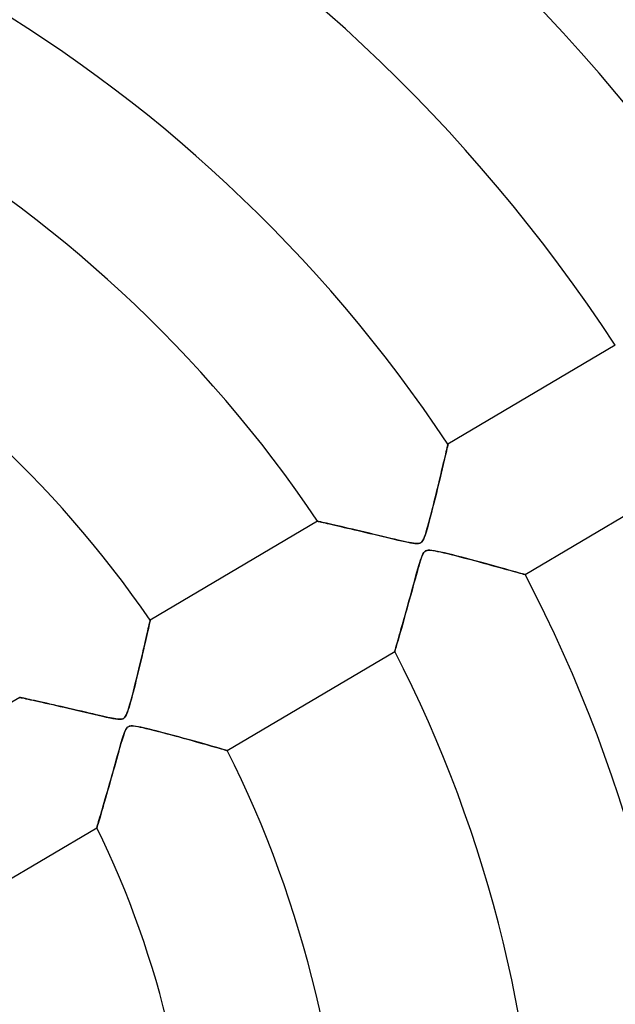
# Model space of a CAD drawing. Header units: millimetres. Extents: x -550 to 550, y -550 to 550.
# Tile 41 of 54: x 52 to 91, y 16 to 81. Entities that reach past the tile are written whole.
import ezdxf

# ---------------------------------------------------------------- set-up
doc = ezdxf.new("R2010")
doc.units = ezdxf.units.MM
doc.layers.add('HIDDEN', color=7, linetype='Continuous')
doc.layers.add('THICK', color=7, linetype='Continuous')

msp = doc.modelspace()

# ---------------------------------------------------------------- linework, layer by layer
at = {"layer": 'HIDDEN'}
for p, q in [((79.988, 52.555), (80.025, 52.717)), ((80.025, 52.717), (80.058, 52.859)), ((80.058, 52.859), (80.086, 52.979)), ((80.086, 52.979), (80.108, 53.075)), ((80.108, 53.075), (80.124, 53.145)), ((80.124, 53.145), (80.134, 53.188)), ((80.134, 53.188), (80.138, 53.202)), ((79.851, 51.97), (79.9, 52.18)), ((79.9, 52.18), (79.946, 52.376)), ((79.946, 52.376), (79.988, 52.555)), ((79.682, 51.26), (79.742, 51.51)), ((79.742, 51.51), (79.798, 51.747)), ((79.798, 51.747), (79.851, 51.97)), ((79.552, 50.721), (79.619, 50.997)), ((79.619, 50.997), (79.682, 51.26)), ((79.333, 49.824), (79.41, 50.134)), ((79.41, 50.134), (79.483, 50.433)), ((79.483, 50.433), (79.552, 50.721)), ((79.174, 49.182), (79.254, 49.503)), ((79.254, 49.503), (79.333, 49.824)), ((79.019, 48.577), (79.095, 48.873)), ((79.095, 48.873), (79.174, 49.182)), ((78.878, 48.039), (78.947, 48.299)), ((78.947, 48.299), (79.019, 48.577)), ((71.534, 48.114), (71.545, 48.112)), ((71.545, 48.112), (71.576, 48.105)), ((71.576, 48.105), (71.628, 48.093)), ((71.628, 48.093), (71.699, 48.077)), ((71.699, 48.077), (71.79, 48.057)), ((71.79, 48.057), (71.899, 48.032)), ((71.899, 48.032), (72.025, 48.003)), ((72.025, 48.003), (72.167, 47.971)), ((72.167, 47.971), (72.323, 47.936)), ((72.323, 47.936), (72.492, 47.897)), ((72.492, 47.897), (72.675, 47.855)), ((72.675, 47.855), (72.868, 47.81)), ((72.868, 47.81), (73.073, 47.763)), ((73.073, 47.763), (73.286, 47.714)), ((73.286, 47.714), (73.508, 47.662)), ((73.508, 47.662), (73.738, 47.608)), ((73.738, 47.608), (73.974, 47.553)), ((73.974, 47.553), (74.217, 47.496)), ((74.217, 47.496), (74.465, 47.438)), ((78.697, 47.402), (78.752, 47.588)), ((78.752, 47.588), (78.813, 47.802)), ((78.813, 47.802), (78.878, 48.039)), ((74.465, 47.438), (74.719, 47.378)), ((74.719, 47.378), (74.977, 47.316)), ((74.977, 47.316), (75.24, 47.254)), ((75.24, 47.254), (75.507, 47.19)), ((75.507, 47.19), (75.778, 47.126)), ((75.778, 47.126), (76.051, 47.061)), ((76.051, 47.061), (76.324, 46.996)), ((76.324, 46.996), (76.587, 46.934)), ((76.587, 46.934), (76.836, 46.876)), ((76.836, 46.876), (77.07, 46.822)), ((78.422, 46.767), (78.481, 46.849)), ((78.481, 46.849), (78.538, 46.959)), ((78.538, 46.959), (78.593, 47.093)), ((78.593, 47.093), (78.646, 47.241)), ((78.646, 47.241), (78.697, 47.402)), ((77.07, 46.822), (77.287, 46.773)), ((77.287, 46.773), (77.485, 46.731)), ((77.485, 46.731), (77.663, 46.697)), ((77.663, 46.697), (77.818, 46.67)), ((77.818, 46.67), (77.953, 46.652)), ((77.953, 46.652), (78.076, 46.644)), ((78.076, 46.644), (78.187, 46.649)), ((78.187, 46.649), (78.282, 46.67)), ((78.282, 46.67), (78.358, 46.709)), ((78.358, 46.709), (78.422, 46.767)), ((78.737, 46.186), (78.665, 46.155)), ((78.824, 46.202), (78.737, 46.186)), ((78.932, 46.204), (78.824, 46.202)), ((79.071, 46.193), (78.932, 46.204)), ((79.243, 46.167), (79.071, 46.193)), ((78.355, 45.619), (78.308, 45.479)), ((78.402, 45.752), (78.355, 45.619)), ((78.451, 45.872), (78.402, 45.752)), ((78.501, 45.973), (78.451, 45.872)), ((78.552, 46.052), (78.501, 45.973)), ((78.605, 46.111), (78.552, 46.052)), ((78.665, 46.155), (78.605, 46.111)), ((79.442, 46.128), (79.243, 46.167)), ((79.664, 46.08), (79.442, 46.128)), ((79.906, 46.024), (79.664, 46.08)), ((80.169, 45.96), (79.906, 46.024)), ((80.449, 45.89), (80.169, 45.96)), ((80.745, 45.815), (80.449, 45.89)), ((81.054, 45.735), (80.745, 45.815)), ((81.374, 45.652), (81.054, 45.735)), ((81.701, 45.565), (81.374, 45.652)), ((82.033, 45.477), (81.701, 45.565)), ((78.156, 44.968), (78.096, 44.758)), ((78.211, 45.16), (78.156, 44.968)), ((78.262, 45.33), (78.211, 45.16)), ((78.308, 45.479), (78.262, 45.33)), ((82.368, 45.387), (82.033, 45.477)), ((82.7, 45.297), (82.368, 45.387)), ((83.022, 45.209), (82.7, 45.297)), ((83.331, 45.124), (83.022, 45.209)), ((83.625, 45.044), (83.331, 45.124)), ((83.902, 44.967), (83.625, 45.044)), ((84.159, 44.895), (83.902, 44.967)), ((84.394, 44.83), (84.159, 44.895)), ((77.964, 44.286), (77.893, 44.029)), ((78.032, 44.53), (77.964, 44.286)), ((78.096, 44.758), (78.032, 44.53)), ((84.604, 44.771), (84.394, 44.83)), ((84.789, 44.719), (84.604, 44.771)), ((84.944, 44.675), (84.789, 44.719)), ((85.067, 44.64), (84.944, 44.675)), ((85.156, 44.615), (85.067, 44.64)), ((85.21, 44.6), (85.156, 44.615)), ((85.228, 44.595), (85.21, 44.6)), ((77.819, 43.76), (77.742, 43.48)), ((77.893, 44.029), (77.819, 43.76)), ((77.662, 43.192), (77.581, 42.897)), ((77.742, 43.48), (77.662, 43.192)), ((77.419, 42.313), (77.342, 42.036)), ((77.499, 42.602), (77.419, 42.313)), ((77.581, 42.897), (77.499, 42.602)), ((77.268, 41.77), (77.197, 41.515)), ((77.342, 42.036), (77.268, 41.77)), ((60.319, 40.866), (60.354, 41.022)), ((60.354, 41.022), (60.386, 41.162)), ((60.386, 41.162), (60.413, 41.283)), ((60.413, 41.283), (60.436, 41.386)), ((60.436, 41.386), (60.454, 41.468)), ((60.454, 41.468), (60.467, 41.527)), ((60.467, 41.527), (60.475, 41.563)), ((60.475, 41.563), (60.478, 41.575)), ((77.063, 41.042), (77.002, 40.826)), ((77.128, 41.272), (77.063, 41.042)), ((77.197, 41.515), (77.128, 41.272)), ((60.194, 40.314), (60.239, 40.51)), ((60.239, 40.51), (60.28, 40.695)), ((60.28, 40.695), (60.319, 40.866)), ((76.89, 40.431), (76.84, 40.254)), ((76.944, 40.622), (76.89, 40.431)), ((77.002, 40.826), (76.944, 40.622)), ((60.042, 39.658), (60.096, 39.888)), ((60.096, 39.888), (60.146, 40.107)), ((60.146, 40.107), (60.194, 40.314)), ((76.683, 39.708), (76.658, 39.621)), ((76.714, 39.816), (76.683, 39.708)), ((76.751, 39.945), (76.714, 39.816)), ((76.793, 40.091), (76.751, 39.945)), ((76.84, 40.254), (76.793, 40.091)), ((59.866, 38.906), (59.927, 39.167)), ((59.927, 39.167), (59.986, 39.418)), ((59.986, 39.418), (60.042, 39.658)), ((76.629, 39.52), (76.625, 39.507)), ((76.64, 39.558), (76.629, 39.52)), ((76.658, 39.621), (76.64, 39.558)), ((59.734, 38.356), (59.801, 38.635)), ((59.801, 38.635), (59.866, 38.906)), ((59.517, 37.47), (59.591, 37.77)), ((59.591, 37.77), (59.664, 38.067)), ((59.664, 38.067), (59.734, 38.356)), ((59.373, 36.9), (59.444, 37.179)), ((59.444, 37.179), (59.517, 37.47)), ((51.865, 36.482), (51.876, 36.479)), ((51.876, 36.479), (51.912, 36.471)), ((51.912, 36.471), (51.97, 36.459)), ((51.97, 36.459), (52.051, 36.442)), ((52.051, 36.442), (52.153, 36.42)), ((52.153, 36.42), (52.275, 36.393)), ((59.24, 36.392), (59.305, 36.638)), ((59.305, 36.638), (59.373, 36.9)), ((52.275, 36.393), (52.415, 36.363)), ((52.415, 36.363), (52.573, 36.328)), ((52.573, 36.328), (52.746, 36.291)), ((52.746, 36.291), (52.933, 36.249)), ((52.933, 36.249), (53.133, 36.205)), ((53.133, 36.205), (53.345, 36.158)), ((53.345, 36.158), (53.568, 36.108)), ((53.568, 36.108), (53.8, 36.056)), ((53.8, 36.056), (54.041, 36.002)), ((54.041, 36.002), (54.29, 35.945)), ((54.29, 35.945), (54.545, 35.887)), ((54.545, 35.887), (54.806, 35.827)), ((54.806, 35.827), (55.072, 35.766)), ((59.018, 35.628), (59.067, 35.783)), ((59.067, 35.783), (59.121, 35.963)), ((59.121, 35.963), (59.178, 36.167)), ((59.178, 36.167), (59.24, 36.392)), ((55.072, 35.766), (55.344, 35.703)), ((55.344, 35.703), (55.621, 35.639)), ((55.621, 35.639), (55.902, 35.573)), ((55.902, 35.573), (56.186, 35.506)), ((56.186, 35.506), (56.474, 35.439)), ((56.474, 35.439), (56.764, 35.371)), ((56.764, 35.371), (57.053, 35.304)), ((57.053, 35.304), (57.328, 35.241)), ((57.328, 35.241), (57.581, 35.184)), ((57.581, 35.184), (57.811, 35.135)), ((57.811, 35.135), (58.014, 35.094)), ((58.739, 35.107), (58.801, 35.166)), ((58.801, 35.166), (58.859, 35.247)), ((58.859, 35.247), (58.915, 35.356)), ((58.915, 35.356), (58.968, 35.486)), ((58.968, 35.486), (59.018, 35.628)), ((58.014, 35.094), (58.189, 35.064)), ((58.189, 35.064), (58.339, 35.045)), ((58.339, 35.045), (58.468, 35.037)), ((58.468, 35.037), (58.577, 35.044)), ((58.577, 35.044), (58.666, 35.067)), ((58.666, 35.067), (58.739, 35.107)), ((58.944, 34.468), (58.901, 34.408)), ((58.989, 34.514), (58.944, 34.468)), ((59.039, 34.548), (58.989, 34.514)), ((59.094, 34.573), (59.039, 34.548)), ((59.157, 34.59), (59.094, 34.573)), ((59.231, 34.598), (59.157, 34.59)), ((59.32, 34.597), (59.231, 34.598)), ((59.429, 34.588), (59.32, 34.597)), ((59.559, 34.57), (59.429, 34.588)), ((59.706, 34.544), (59.559, 34.57)), ((59.868, 34.511), (59.706, 34.544)), ((60.044, 34.472), (59.868, 34.511)), ((60.232, 34.428), (60.044, 34.472)), ((58.687, 33.886), (58.645, 33.753)), ((58.729, 34.012), (58.687, 33.886)), ((58.771, 34.13), (58.729, 34.012)), ((58.814, 34.238), (58.771, 34.13)), ((58.857, 34.332), (58.814, 34.238)), ((58.901, 34.408), (58.857, 34.332)), ((60.433, 34.38), (60.232, 34.428)), ((60.646, 34.327), (60.433, 34.38)), ((60.87, 34.27), (60.646, 34.327)), ((61.104, 34.21), (60.87, 34.27)), ((61.347, 34.146), (61.104, 34.21)), ((61.596, 34.08), (61.347, 34.146)), ((61.851, 34.012), (61.596, 34.08)), ((62.111, 33.943), (61.851, 34.012)), ((62.373, 33.871), (62.111, 33.943)), ((62.637, 33.799), (62.373, 33.871)), ((58.499, 33.256), (58.442, 33.058)), ((58.551, 33.438), (58.499, 33.256)), ((58.6, 33.604), (58.551, 33.438)), ((58.645, 33.753), (58.6, 33.604)), ((62.901, 33.727), (62.637, 33.799)), ((63.16, 33.655), (62.901, 33.727)), ((63.411, 33.585), (63.16, 33.655)), ((63.654, 33.517), (63.411, 33.585)), ((63.888, 33.451), (63.654, 33.517)), ((64.112, 33.388), (63.888, 33.451)), ((64.324, 33.327), (64.112, 33.388)), ((64.523, 33.27), (64.324, 33.327)), ((64.709, 33.217), (64.523, 33.27)), ((64.88, 33.168), (64.709, 33.217)), ((65.035, 33.123), (64.88, 33.168)), ((58.32, 32.624), (58.254, 32.389)), ((58.383, 32.847), (58.32, 32.624)), ((58.442, 33.058), (58.383, 32.847)), ((65.172, 33.083), (65.035, 33.123)), ((65.291, 33.049), (65.172, 33.083)), ((65.389, 33.02), (65.291, 33.049)), ((65.467, 32.998), (65.389, 33.02)), ((65.523, 32.981), (65.467, 32.998)), ((65.557, 32.971), (65.523, 32.981)), ((65.568, 32.968), (65.557, 32.971)), ((58.115, 31.892), (58.043, 31.632)), ((58.186, 32.145), (58.115, 31.892)), ((58.254, 32.389), (58.186, 32.145)), ((57.968, 31.367), (57.892, 31.097)), ((58.043, 31.632), (57.968, 31.367)), ((57.816, 30.827), (57.741, 30.564)), ((57.892, 31.097), (57.816, 30.827)), ((57.599, 30.067), (57.532, 29.833)), ((57.669, 30.31), (57.599, 30.067)), ((57.741, 30.564), (57.669, 30.31)), ((57.406, 29.398), (57.347, 29.198)), ((57.467, 29.61), (57.406, 29.398)), ((57.532, 29.833), (57.467, 29.61)), ((57.191, 28.667), (57.145, 28.513)), ((57.24, 28.832), (57.191, 28.667)), ((57.292, 29.009), (57.24, 28.832)), ((57.347, 29.198), (57.292, 29.009)), ((56.984, 27.971), (56.968, 27.918)), ((57.006, 28.044), (56.984, 27.971)), ((57.034, 28.137), (57.006, 28.044)), ((57.066, 28.246), (57.034, 28.137)), ((57.104, 28.372), (57.066, 28.246)), ((57.145, 28.513), (57.104, 28.372)), ((56.958, 27.885), (56.955, 27.874)), ((56.968, 27.918), (56.958, 27.885))]:
    msp.add_line(p, q, dxfattribs=at)
for radius, start, end in [(456, 0, 179.99998), (445, 0, 180.00002), (400, 0, 179.99998), (182.4, 0, 180.00002), (166.067, 270.00002, 89.99998), (159.6, 0, 89.99998)]:
    msp.add_arc((0, 0), radius, start, end, dxfattribs=at)
at = {"layer": 'THICK'}
for p, q in [((91.186, 59.736), (80.138, 53.202)), ((80.035, 52.757), (79.991, 52.571)), ((80.071, 52.914), (80.035, 52.757)), ((80.1, 53.039), (80.071, 52.914)), ((80.121, 53.129), (80.1, 53.039)), ((80.133, 53.184), (80.121, 53.129)), ((80.138, 53.202), (80.133, 53.184)), ((79.886, 52.12), (79.825, 51.861)), ((79.942, 52.358), (79.886, 52.12)), ((79.991, 52.571), (79.942, 52.358)), ((79.759, 51.581), (79.688, 51.285)), ((79.825, 51.861), (79.759, 51.581)), ((79.613, 50.973), (79.535, 50.648)), ((79.688, 51.285), (79.613, 50.973)), ((85.228, 44.595), (96.276, 51.128)), ((79.454, 50.314), (79.371, 49.978)), ((79.535, 50.648), (79.454, 50.314)), ((79.289, 49.644), (79.207, 49.316)), ((79.371, 49.978), (79.289, 49.644)), ((79.126, 48.995), (79.047, 48.686)), ((79.207, 49.316), (79.126, 48.995)), ((78.971, 48.39), (78.897, 48.111)), ((79.047, 48.686), (78.971, 48.39)), ((71.534, 48.114), (60.478, 41.575)), ((71.548, 48.111), (71.534, 48.114)), ((71.587, 48.103), (71.548, 48.111)), ((71.651, 48.088), (71.587, 48.103)), ((71.738, 48.068), (71.651, 48.088)), ((71.849, 48.043), (71.738, 48.068)), ((71.979, 48.014), (71.849, 48.043)), ((72.127, 47.98), (71.979, 48.014)), ((72.293, 47.942), (72.127, 47.98)), ((72.472, 47.901), (72.293, 47.942)), ((72.665, 47.857), (72.472, 47.901)), ((72.872, 47.81), (72.665, 47.857)), ((73.091, 47.759), (72.872, 47.81)), ((73.324, 47.705), (73.091, 47.759)), ((73.57, 47.648), (73.324, 47.705)), ((73.827, 47.588), (73.57, 47.648)), ((74.097, 47.524), (73.827, 47.588)), ((74.377, 47.458), (74.097, 47.524)), ((78.759, 47.611), (78.694, 47.393)), ((78.826, 47.85), (78.759, 47.611)), ((78.897, 48.111), (78.826, 47.85)), ((74.668, 47.39), (74.377, 47.458)), ((74.966, 47.319), (74.668, 47.39)), ((75.264, 47.248), (74.966, 47.319)), ((75.555, 47.179), (75.264, 47.248)), ((75.837, 47.112), (75.555, 47.179)), ((76.108, 47.047), (75.837, 47.112)), ((76.368, 46.985), (76.108, 47.047)), ((76.614, 46.927), (76.368, 46.985)), ((76.844, 46.874), (76.614, 46.927)), ((77.058, 46.825), (76.844, 46.874)), ((77.252, 46.781), (77.058, 46.825)), ((78.515, 46.909), (78.46, 46.816)), ((78.571, 47.037), (78.515, 46.909)), ((78.632, 47.2), (78.571, 47.037)), ((78.694, 47.393), (78.632, 47.2)), ((77.426, 46.744), (77.252, 46.781)), ((77.579, 46.713), (77.426, 46.744)), ((77.724, 46.686), (77.579, 46.713)), ((77.863, 46.663), (77.724, 46.686)), ((77.992, 46.648), (77.863, 46.663)), ((78.105, 46.644), (77.992, 46.648)), ((78.198, 46.65), (78.105, 46.644)), ((78.276, 46.668), (78.198, 46.65)), ((78.344, 46.7), (78.276, 46.668)), ((78.405, 46.748), (78.344, 46.7)), ((78.46, 46.816), (78.405, 46.748)), ((78.681, 46.164), (78.763, 46.192)), ((78.763, 46.192), (78.863, 46.204)), ((78.863, 46.204), (78.987, 46.201)), ((78.987, 46.201), (79.13, 46.185)), ((79.13, 46.185), (79.286, 46.159)), ((78.28, 45.388), (78.335, 45.56)), ((78.335, 45.56), (78.386, 45.709)), ((78.386, 45.709), (78.435, 45.836)), ((78.435, 45.836), (78.488, 45.948)), ((78.488, 45.948), (78.546, 46.043)), ((78.546, 46.043), (78.61, 46.115)), ((78.61, 46.115), (78.681, 46.164)), ((79.286, 46.159), (79.451, 46.126)), ((79.451, 46.126), (79.641, 46.085)), ((79.641, 46.085), (79.857, 46.036)), ((79.857, 46.036), (80.097, 45.978)), ((80.097, 45.978), (80.357, 45.914)), ((80.357, 45.914), (80.637, 45.843)), ((80.637, 45.843), (80.932, 45.767)), ((80.932, 45.767), (81.241, 45.687)), ((81.241, 45.687), (81.561, 45.602)), ((81.561, 45.602), (81.88, 45.518)), ((78.093, 44.749), (78.159, 44.98)), ((78.159, 44.98), (78.221, 45.194)), ((78.221, 45.194), (78.28, 45.388)), ((81.88, 45.518), (82.188, 45.435)), ((82.188, 45.435), (82.486, 45.355)), ((82.486, 45.355), (82.772, 45.278)), ((82.772, 45.278), (83.045, 45.203)), ((83.045, 45.203), (83.307, 45.131)), ((83.307, 45.131), (83.555, 45.063)), ((83.555, 45.063), (83.789, 44.998)), ((83.789, 44.998), (84.01, 44.937)), ((84.01, 44.937), (84.218, 44.879)), ((84.218, 44.879), (84.411, 44.825)), ((77.877, 43.973), (77.952, 44.242)), ((77.952, 44.242), (78.024, 44.503)), ((78.024, 44.503), (78.093, 44.749)), ((84.411, 44.825), (84.589, 44.775)), ((84.589, 44.775), (84.749, 44.73)), ((84.749, 44.73), (84.889, 44.691)), ((84.889, 44.691), (85.007, 44.657)), ((85.007, 44.657), (85.102, 44.63)), ((85.102, 44.63), (85.171, 44.611)), ((85.171, 44.611), (85.214, 44.599)), ((85.214, 44.599), (85.228, 44.595)), ((77.729, 43.434), (77.803, 43.702)), ((77.803, 43.702), (77.877, 43.973)), ((77.584, 42.908), (77.656, 43.169)), ((77.656, 43.169), (77.729, 43.434)), ((77.375, 42.155), (77.444, 42.401)), ((77.444, 42.401), (77.513, 42.652)), ((77.513, 42.652), (77.584, 42.908)), ((77.18, 41.455), (77.243, 41.682)), ((77.243, 41.682), (77.308, 41.915)), ((77.308, 41.915), (77.375, 42.155)), ((60.357, 41.033), (60.321, 40.876)), ((60.388, 41.172), (60.357, 41.033)), ((60.415, 41.293), (60.388, 41.172)), ((60.437, 41.394), (60.415, 41.293)), ((60.455, 41.473), (60.437, 41.394)), ((60.468, 41.529), (60.455, 41.473)), ((60.475, 41.564), (60.468, 41.529)), ((60.478, 41.575), (60.475, 41.564)), ((77.001, 40.822), (77.058, 41.024)), ((77.058, 41.024), (77.118, 41.235)), ((77.118, 41.235), (77.18, 41.455)), ((60.239, 40.514), (60.193, 40.312)), ((60.282, 40.703), (60.239, 40.514)), ((60.321, 40.876), (60.282, 40.703)), ((76.848, 40.284), (76.896, 40.451)), ((76.896, 40.451), (76.947, 40.631)), ((76.947, 40.631), (77.001, 40.822)), ((60.092, 39.871), (60.037, 39.634)), ((60.144, 40.097), (60.092, 39.871)), ((60.193, 40.312), (60.144, 40.097)), ((76.672, 39.669), (76.697, 39.758)), ((76.697, 39.758), (76.728, 39.866)), ((76.728, 39.866), (76.764, 39.99)), ((76.764, 39.99), (76.804, 40.13)), ((76.804, 40.13), (76.848, 40.284)), ((59.92, 39.134), (59.858, 38.872)), ((59.979, 39.388), (59.92, 39.134)), ((60.037, 39.634), (59.979, 39.388)), ((65.568, 32.968), (76.625, 39.507)), ((76.625, 39.507), (76.628, 39.517)), ((76.628, 39.517), (76.637, 39.548)), ((76.637, 39.548), (76.651, 39.599)), ((76.651, 39.599), (76.672, 39.669)), ((59.794, 38.606), (59.73, 38.34)), ((59.858, 38.872), (59.794, 38.606)), ((59.602, 37.815), (59.539, 37.559)), ((59.666, 38.076), (59.602, 37.815)), ((59.73, 38.34), (59.666, 38.076)), ((59.477, 37.308), (59.415, 37.066)), ((59.539, 37.559), (59.477, 37.308)), ((51.865, 36.482), (40.787, 29.93)), ((51.876, 36.479), (51.865, 36.482)), ((51.909, 36.472), (51.876, 36.479)), ((51.963, 36.46), (51.909, 36.472)), ((52.038, 36.444), (51.963, 36.46)), ((52.132, 36.424), (52.038, 36.444)), ((52.244, 36.4), (52.132, 36.424)), ((59.297, 36.607), (59.241, 36.395)), ((59.355, 36.831), (59.297, 36.607)), ((59.415, 37.066), (59.355, 36.831)), ((52.373, 36.372), (52.244, 36.4)), ((52.516, 36.341), (52.373, 36.372)), ((52.673, 36.307), (52.516, 36.341)), ((52.841, 36.27), (52.673, 36.307)), ((53.022, 36.23), (52.841, 36.27)), ((53.214, 36.187), (53.022, 36.23)), ((53.417, 36.142), (53.214, 36.187)), ((53.633, 36.094), (53.417, 36.142)), ((53.859, 36.043), (53.633, 36.094)), ((54.096, 35.989), (53.859, 36.043)), ((54.343, 35.933), (54.096, 35.989)), ((54.6, 35.875), (54.343, 35.933)), ((54.866, 35.813), (54.6, 35.875)), ((55.14, 35.75), (54.866, 35.813)), ((59.084, 35.837), (59.035, 35.679)), ((59.134, 36.01), (59.084, 35.837)), ((59.186, 36.196), (59.134, 36.01)), ((59.241, 36.395), (59.186, 36.196)), ((55.413, 35.687), (55.14, 35.75)), ((55.682, 35.624), (55.413, 35.687)), ((55.944, 35.563), (55.682, 35.624)), ((56.2, 35.503), (55.944, 35.563)), ((56.447, 35.445), (56.2, 35.503)), ((56.684, 35.39), (56.447, 35.445)), ((56.91, 35.337), (56.684, 35.39)), ((57.124, 35.287), (56.91, 35.337)), ((57.324, 35.242), (57.124, 35.287)), ((57.509, 35.2), (57.324, 35.242)), ((57.679, 35.163), (57.509, 35.2)), ((57.83, 35.131), (57.679, 35.163)), ((57.967, 35.103), (57.83, 35.131)), ((58.766, 35.129), (58.717, 35.092)), ((58.81, 35.176), (58.766, 35.129)), ((58.853, 35.237), (58.81, 35.176)), ((58.895, 35.315), (58.853, 35.237)), ((58.94, 35.415), (58.895, 35.315)), ((58.987, 35.538), (58.94, 35.415)), ((59.035, 35.679), (58.987, 35.538)), ((58.098, 35.079), (57.967, 35.103)), ((58.222, 35.059), (58.098, 35.079)), ((58.337, 35.045), (58.222, 35.059)), ((58.44, 35.038), (58.337, 35.045)), ((58.527, 35.039), (58.44, 35.038)), ((58.601, 35.048), (58.527, 35.039)), ((58.663, 35.066), (58.601, 35.048)), ((58.717, 35.092), (58.663, 35.066)), ((58.929, 34.448), (58.992, 34.515)), ((58.992, 34.515), (59.063, 34.56)), ((59.063, 34.56), (59.144, 34.587)), ((59.144, 34.587), (59.243, 34.598)), ((59.243, 34.598), (59.365, 34.595)), ((59.365, 34.595), (59.504, 34.578)), ((59.504, 34.578), (59.653, 34.554)), ((59.653, 34.554), (59.813, 34.522)), ((59.813, 34.522), (59.996, 34.483)), ((59.996, 34.483), (60.202, 34.435)), ((58.639, 33.734), (58.702, 33.931)), ((58.702, 33.931), (58.76, 34.099)), ((58.76, 34.099), (58.815, 34.24)), ((58.815, 34.24), (58.871, 34.357)), ((58.871, 34.357), (58.929, 34.448)), ((60.202, 34.435), (60.43, 34.38)), ((60.43, 34.38), (60.676, 34.319)), ((60.676, 34.319), (60.939, 34.252)), ((60.939, 34.252), (61.217, 34.18)), ((61.217, 34.18), (61.508, 34.104)), ((61.508, 34.104), (61.807, 34.024)), ((61.807, 34.024), (62.102, 33.945)), ((62.102, 33.945), (62.388, 33.867)), ((62.388, 33.867), (62.666, 33.791)), ((58.422, 32.988), (58.5, 33.26)), ((58.5, 33.26), (58.572, 33.509)), ((58.572, 33.509), (58.639, 33.734)), ((62.666, 33.791), (62.934, 33.718)), ((62.934, 33.718), (63.193, 33.646)), ((63.193, 33.646), (63.441, 33.577)), ((63.441, 33.577), (63.679, 33.51)), ((63.679, 33.51), (63.905, 33.446)), ((63.905, 33.446), (64.121, 33.385)), ((64.121, 33.385), (64.326, 33.327)), ((64.326, 33.327), (64.52, 33.271)), ((64.52, 33.271), (64.701, 33.219)), ((64.701, 33.219), (64.87, 33.171)), ((64.87, 33.171), (65.024, 33.126)), ((58.262, 32.416), (58.342, 32.703)), ((58.342, 32.703), (58.422, 32.988)), ((65.024, 33.126), (65.161, 33.087)), ((65.161, 33.087), (65.281, 33.052)), ((65.281, 33.052), (65.382, 33.022)), ((65.382, 33.022), (65.462, 32.999)), ((65.462, 32.999), (65.521, 32.982)), ((65.521, 32.982), (65.556, 32.972)), ((65.556, 32.972), (65.568, 32.968)), ((58.104, 31.85), (58.182, 32.131)), ((58.182, 32.131), (58.262, 32.416)), ((57.873, 31.03), (57.949, 31.298)), ((57.949, 31.298), (58.026, 31.572)), ((58.026, 31.572), (58.104, 31.85)), ((57.725, 30.509), (57.799, 30.766)), ((57.799, 30.766), (57.873, 31.03)), ((57.515, 29.775), (57.583, 30.013)), ((57.583, 30.013), (57.654, 30.258)), ((57.654, 30.258), (57.725, 30.509)), ((57.324, 29.119), (57.385, 29.327)), ((57.385, 29.327), (57.449, 29.547)), ((57.449, 29.547), (57.515, 29.775)), ((57.162, 28.569), (57.212, 28.738)), ((57.212, 28.738), (57.266, 28.922)), ((57.266, 28.922), (57.324, 29.119)), ((56.969, 27.92), (56.986, 27.977)), ((56.986, 27.977), (57.01, 28.056)), ((57.01, 28.056), (57.039, 28.156)), ((57.039, 28.156), (57.075, 28.276)), ((57.075, 28.276), (57.116, 28.414)), ((57.116, 28.414), (57.162, 28.569)), ((45.877, 21.323), (56.955, 27.874)), ((56.955, 27.874), (56.958, 27.886)), ((56.958, 27.886), (56.969, 27.92))]:
    msp.add_line(p, q, dxfattribs=at)
for radius, start, end in [(506, 0, 180.00002), (451, 0, 179.99998), (143.267, 32.60004, 87.99996), (141.79, 32.62084, 87.97916), (131.81, 32.77393, 87.82606), (118.99, 33.00827, 87.59173), (109.01, 33.22892, 87.37108), (96.19, 33.57962, 87.02037), (86.21, 33.92489, 86.67511), (73.39, 34.50656, 86.09344), (96.19, 0, 27.6204), (86.21, 0, 27.27508), (73.39, 0, 26.69347), (63.41, 0, 26.07743)]:
    msp.add_arc((0, 0), radius, start, end, dxfattribs=at)

doc.saveas('drawing.dxf')
